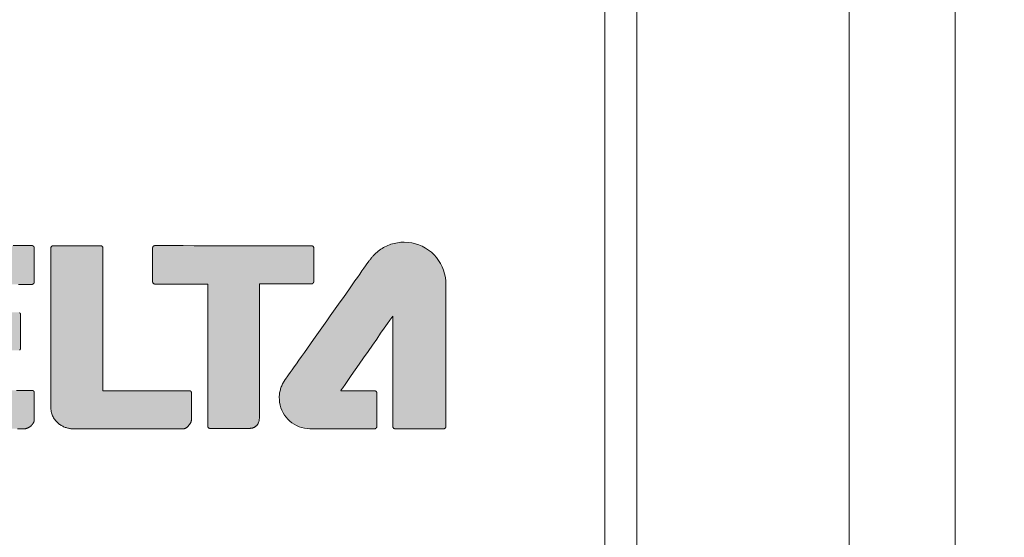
# Model space of a CAD drawing. Header units: millimetres. Extents: x 73 to 355, y 51 to 582.
# Tile 30 of 46: x 92.2 to 101.48, y 480.05 to 484.93. Entities that reach past the tile are written whole.
import ezdxf

# ---------------------------------------------------------------- set-up
doc = ezdxf.new("R2010")
doc.units = ezdxf.units.MM
doc.layers.add('DIM', color=7, linetype='Continuous')
doc.layers.add('PRINT', color=7, linetype='Continuous')
doc.styles.get("Standard").update_dxf_attribs({"font": 'txt.shx'})
doc.dimstyles.new('ISO-25', dxfattribs={"dimtxt": 5, "dimasz": 5, "dimexe": 1, "dimexo": 1, "dimgap": 1, "dimtad": 0, "dimdsep": 46, "dimtxsty": 'Standard', "dimcen": 1, "dimadec": 0, "dimazin": 0, "dimtfac": 1, "dimtmove": 0, "dimatfit": 3, "dimfxl": 0, "dimarcsym": 0})

# ---------------------------------------------------------------- blocks, each defined once
blk = doc.blocks.new('*D4')
at = {"layer": 'Defpoints', "color": 0}
for p in [(101.0156, 494.0418), (116.0156, 494.0418), (101.0156, 379.0418)]:
    blk.add_point(p, dxfattribs=at)
at = {"layer": 'DIM', "color": 0, "lineweight": -2}
for p, q in [((102.0156, 494.0418), (117.0156, 494.0418)), ((116.0156, 489.0418), (116.0156, 442.5418)), ((116.0156, 384.0418), (116.0156, 430.5418)), ((102.0156, 379.0418), (117.0156, 379.0418))]:
    blk.add_line(p, q, dxfattribs=at)
at = {"layer": 'DIM', "color": 0}
for points in [[(115.1823, 489.0418), (116.8489, 489.0418), (116.0156, 494.0418)], [(115.1823, 384.0418), (116.8489, 384.0418), (116.0156, 379.0418)]]:
    blk.add_solid(points, dxfattribs=at)
at = {"layer": 'DIM', "color": 0, "lineweight": 0, "insert": (116.0156, 436.5418), "char_height": 5, "attachment_point": 5, "rotation": 90}
blk.add_mtext('115', dxfattribs=at)

msp = doc.modelspace()

# ---------------------------------------------------------------- hatches: boundary and pattern name
at = {"layer": 'PRINT', "lineweight": 0}
h = msp.add_hatch(color=256, dxfattribs=at)
h.dxf.hatch_style = 1
edge = h.paths.add_edge_path(flags=0)
edge.add_spline(control_points=[(87.0693, 482.9646), (87.1304, 482.9029), (87.1655, 482.815), (87.1659, 482.7044), (87.1659, 482.6415), (87.1541, 482.5719), (87.1283, 482.4985), (87.058, 482.5335), (86.979, 482.5536), (86.8952, 482.5536), (86.6045, 482.5536), (86.369, 482.3182), (86.369, 482.0278), (86.369, 481.9141), (86.4055, 481.809), (86.4669, 481.723), (86.2443, 481.573), (86.007, 481.4845), (85.8176, 481.4853), (85.8072, 481.4853), (85.7968, 481.4856), (85.7866, 481.4859), (85.642, 481.4936), (85.5534, 481.5458), (85.4939, 481.6105), (85.4347, 481.6754), (85.4072, 481.7586), (85.405, 481.82), (85.4047, 481.8268), (85.4047, 481.8326), (85.4047, 481.838), (85.4011, 482.0582), (85.5841, 482.379), (85.8567, 482.63), (86.127, 482.883), (86.4797, 483.0672), (86.7794, 483.0672), (86.7794, 483.0672), (86.7832, 483.0672), (86.7832, 483.0672), (86.9164, 483.0668), (87.0079, 483.026), (87.0693, 482.9646)], knot_values=[0, 0, 0, 0, 1, 1, 1, 2, 2, 2, 3, 3, 3, 4, 4, 4, 5, 5, 5, 6, 6, 6, 7, 7, 7, 8, 8, 8, 9, 9, 9, 10, 10, 10, 11, 11, 11, 12, 12, 12, 13, 13, 13, 14, 14, 14, 14], degree=3, periodic=0)
edge = h.paths.add_edge_path(flags=16)
edge.add_spline(control_points=[(86.8952, 481.5016), (86.7907, 481.5016), (86.6938, 481.5324), (86.612, 481.5848), (86.6099, 481.5834), (86.6079, 481.5817), (86.6058, 481.5803), (86.3516, 481.4039), (86.0745, 481.2907), (85.8176, 481.2898), (85.804, 481.2898), (85.7905, 481.29), (85.7772, 481.2907), (85.5865, 481.2991), (85.4411, 481.3764), (85.3489, 481.4792), (85.2563, 481.5821), (85.2142, 481.7047), (85.2097, 481.8116), (85.2093, 481.82), (85.2091, 481.8288), (85.2091, 481.838), (85.2124, 482.1538), (85.4282, 482.4952), (85.7235, 482.773), (86.0201, 483.0478), (86.4023, 483.2587), (86.7776, 483.2627), (86.7788, 483.2628), (86.7808, 483.2628), (86.7832, 483.2628), (86.9575, 483.2632), (87.1063, 483.2054), (87.2081, 483.1024), (87.3104, 482.9998), (87.3617, 482.8571), (87.3614, 482.7044), (87.3614, 482.5983), (87.3375, 482.4867), (87.2897, 482.3745), (87.3712, 482.2818), (87.421, 482.1608), (87.421, 482.0278), (87.421, 481.7373), (87.1857, 481.5016), (86.8952, 481.5016), (86.8952, 481.5016), (86.8952, 481.5016), (86.8952, 481.5016)], knot_values=[0, 0, 0, 0, 1, 1, 1, 2, 2, 2, 3, 3, 3, 4, 4, 4, 5, 5, 5, 6, 6, 6, 7, 7, 7, 8, 8, 8, 9, 9, 9, 10, 10, 10, 11, 11, 11, 12, 12, 12, 13, 13, 13, 14, 14, 14, 15, 15, 15, 16, 16, 16, 16], degree=3, periodic=0)
h.paths.add_polyline_path([(86.4664, 484.7671), (84.2181, 481.0713), (88.7036, 481.0713)])
edge = h.paths.add_edge_path()
edge.add_spline(control_points=[(95.8255, 482.8296), (96.0422, 482.8296), (96.2181, 482.6538), (96.2181, 482.437), (96.2181, 482.437), (96.2181, 481.0922), (96.2181, 481.0922), (96.2181, 481.0867), (96.2159, 481.0815), (96.212, 481.0775), (96.2081, 481.0736), (96.2027, 481.0713), (96.1972, 481.0713), (96.1972, 481.0713), (95.7398, 481.0713), (95.7398, 481.0713), (95.7342, 481.0713), (95.7289, 481.0736), (95.7249, 481.0774), (95.7211, 481.0815), (95.7188, 481.0868), (95.7188, 481.0922), (95.7188, 481.0922), (95.7187, 482.1357), (95.7187, 482.1357), (95.7187, 482.1357), (95.2275, 481.4293), (95.2275, 481.4293), (95.2275, 481.4293), (95.5469, 481.4293), (95.5469, 481.4293), (95.5524, 481.4293), (95.5577, 481.4271), (95.5617, 481.4232), (95.5656, 481.4192), (95.5676, 481.414), (95.5676, 481.4085), (95.5676, 481.4085), (95.5676, 481.0922), (95.5676, 481.0922), (95.5676, 481.0867), (95.5656, 481.0815), (95.5617, 481.0775), (95.5577, 481.0736), (95.5524, 481.0713), (95.5469, 481.0713), (95.5469, 481.0713), (94.9408, 481.0713), (94.9408, 481.0713), (94.7797, 481.0713), (94.6491, 481.202), (94.6491, 481.3633), (94.6491, 481.4256), (94.6686, 481.4835), (94.7019, 481.5309), (94.7023, 481.5314), (94.8778, 481.779), (95.0642, 482.0426), (95.2508, 482.3061), (95.4479, 482.5855), (95.4906, 482.6472), (95.515, 482.6827), (95.5473, 482.7166), (95.5731, 482.7377), (95.6413, 482.7951), (95.7293, 482.8296), (95.8255, 482.8296)], knot_values=[0, 0, 0, 0, 1, 1, 1, 2, 2, 2, 3, 3, 3, 4, 4, 4, 5, 5, 5, 6, 6, 6, 7, 7, 7, 8, 8, 8, 9, 9, 9, 10, 10, 10, 11, 11, 11, 12, 12, 12, 13, 13, 13, 14, 14, 14, 15, 15, 15, 16, 16, 16, 17, 17, 17, 18, 18, 18, 19, 19, 19, 20, 20, 20, 21, 21, 21, 22, 22, 22, 22], degree=3, periodic=0)
edge = h.paths.add_edge_path()
edge.add_spline(control_points=[(90.3745, 482.0437), (90.188, 482.3072), (89.9908, 482.5865), (89.9481, 482.6484), (89.9479, 482.6485), (89.9478, 482.6485), (89.9478, 482.6486), (89.9235, 482.684), (89.8913, 482.7177), (89.8654, 482.739), (89.7974, 482.7962), (89.7092, 482.8308), (89.6133, 482.8308), (89.3963, 482.8308), (89.2205, 482.655), (89.2205, 482.4381), (89.2205, 482.4381), (89.2205, 482.438), (89.2205, 482.438), (89.2205, 482.438), (89.2205, 482.438), (89.2205, 482.438), (89.2205, 482.438), (89.2205, 481.8398), (89.2205, 481.8398), (89.2205, 481.5283), (89.2205, 481.1923), (89.2205, 481.0934), (89.2205, 481.0878), (89.2228, 481.0825), (89.2267, 481.0785), (89.2305, 481.0748), (89.2359, 481.0725), (89.2414, 481.0725), (89.2414, 481.0725), (89.699, 481.0725), (89.699, 481.0725), (89.7044, 481.0725), (89.7098, 481.0748), (89.7137, 481.0785), (89.7176, 481.0825), (89.7199, 481.0878), (89.7199, 481.0934), (89.7199, 481.0934), (89.7199, 482.137), (89.7199, 482.137), (89.7199, 482.137), (90.2111, 481.4305), (90.2111, 481.4305), (90.2111, 481.4305), (89.8919, 481.4305), (89.8919, 481.4305), (89.8864, 481.4305), (89.881, 481.4282), (89.877, 481.4243), (89.8733, 481.4204), (89.8708, 481.415), (89.8708, 481.4096), (89.8708, 481.4096), (89.8708, 481.0934), (89.8708, 481.0934), (89.8708, 481.0878), (89.8733, 481.0826), (89.877, 481.0785), (89.8811, 481.0747), (89.8864, 481.0725), (89.8919, 481.0725), (89.8919, 481.0725), (90.4978, 481.0725), (90.4978, 481.0725), (90.6591, 481.0725), (90.7896, 481.2031), (90.7896, 481.3644), (90.7896, 481.4266), (90.77, 481.4846), (90.7367, 481.5319), (90.7363, 481.5325), (90.561, 481.7801), (90.3745, 482.0437), (90.3745, 482.0437), (90.3745, 482.0437), (90.3745, 482.0437)], knot_values=[0, 0, 0, 0, 1, 1, 1, 2, 2, 2, 3, 3, 3, 4, 4, 4, 5, 5, 5, 6, 6, 6, 7, 7, 7, 8, 8, 8, 9, 9, 9, 10, 10, 10, 11, 11, 11, 12, 12, 12, 13, 13, 13, 14, 14, 14, 15, 15, 15, 16, 16, 16, 17, 17, 17, 18, 18, 18, 19, 19, 19, 20, 20, 20, 21, 21, 21, 22, 22, 22, 23, 23, 23, 24, 24, 24, 25, 25, 25, 26, 26, 26, 27, 27, 27, 27], degree=3, periodic=0)
edge = h.paths.add_edge_path()
edge.add_spline(control_points=[(93.8231, 481.4086), (93.8231, 481.3429), (93.8231, 481.194), (93.8232, 481.1646), (93.8232, 481.1646), (93.8231, 481.1639), (93.8231, 481.1639), (93.8231, 481.1639), (93.8232, 481.1638), (93.8232, 481.1638), (93.8223, 481.146), (93.8142, 481.1251), (93.7988, 481.1049), (93.7833, 481.0855), (93.7652, 481.0721), (93.7428, 481.0713), (93.7428, 481.0713), (93.7421, 481.0713), (93.7421, 481.0713), (93.7421, 481.0713), (93.7416, 481.0713), (93.7416, 481.0713), (93.7416, 481.0713), (92.7043, 481.0713), (92.7043, 481.0713), (92.6655, 481.0715), (92.6138, 481.0859), (92.5717, 481.119), (92.53, 481.1517), (92.4973, 481.2035), (92.4973, 481.2792), (92.4973, 481.2792), (92.4973, 482.1021), (92.4973, 482.1021), (92.4973, 482.1021), (92.4973, 482.5954), (92.4973, 482.5954), (92.4973, 482.5954), (92.4973, 482.7749), (92.4973, 482.7749), (92.4973, 482.7864), (92.5068, 482.7958), (92.5182, 482.7958), (92.5182, 482.7958), (92.9668, 482.7958), (92.9668, 482.7958), (92.9723, 482.7958), (92.9775, 482.7935), (92.9815, 482.7896), (92.9854, 482.7857), (92.9877, 482.7804), (92.9877, 482.7748), (92.9877, 482.7748), (92.9877, 481.4294), (92.9877, 481.4294), (92.9877, 481.4294), (93.8024, 481.4294), (93.8024, 481.4294), (93.8078, 481.4294), (93.8131, 481.4273), (93.817, 481.4234), (93.821, 481.4194), (93.8231, 481.4142), (93.8231, 481.4086), (93.8231, 481.4086), (93.8231, 481.4086), (93.8231, 481.4086)], knot_values=[0, 0, 0, 0, 1, 1, 1, 2, 2, 2, 3, 3, 3, 4, 4, 4, 5, 5, 5, 6, 6, 6, 7, 7, 7, 8, 8, 8, 9, 9, 9, 10, 10, 10, 11, 11, 11, 12, 12, 12, 13, 13, 13, 14, 14, 14, 15, 15, 15, 16, 16, 16, 17, 17, 17, 18, 18, 18, 19, 19, 19, 20, 20, 20, 21, 21, 21, 22, 22, 22, 22], degree=3, periodic=0)
edge = h.paths.add_edge_path()
edge.add_spline(control_points=[(92.3408, 481.4124), (92.3408, 481.4179), (92.3386, 481.4234), (92.3347, 481.4272), (92.3308, 481.4311), (92.3254, 481.4333), (92.3199, 481.4333), (92.3199, 481.4333), (91.3867, 481.4333), (91.3867, 481.4333), (91.3867, 481.4333), (91.3867, 481.81), (91.3867, 481.81), (91.3867, 481.81), (92.1913, 481.81), (92.1913, 481.81), (92.197, 481.81), (92.2022, 481.8122), (92.2061, 481.8162), (92.2099, 481.82), (92.2121, 481.8253), (92.2121, 481.8308), (92.2121, 481.8308), (92.2121, 482.1482), (92.2121, 482.1482), (92.2121, 482.1538), (92.2099, 482.159), (92.2061, 482.1629), (92.2022, 482.1668), (92.197, 482.1691), (92.1913, 482.1691), (92.1913, 482.1691), (91.3896, 482.1691), (91.3896, 482.1691), (91.3896, 482.1691), (91.3896, 482.4321), (91.3896, 482.4321), (91.3896, 482.4321), (92.3199, 482.4321), (92.3199, 482.4321), (92.3256, 482.4321), (92.3308, 482.4343), (92.3347, 482.4383), (92.3386, 482.4422), (92.3408, 482.4474), (92.3408, 482.453), (92.3408, 482.453), (92.3408, 482.7761), (92.3408, 482.7761), (92.3408, 482.7818), (92.3386, 482.787), (92.3347, 482.7909), (92.3308, 482.7949), (92.3256, 482.797), (92.3199, 482.797), (92.3199, 482.797), (90.9019, 482.797), (90.9019, 482.797), (90.8964, 482.797), (90.8911, 482.7949), (90.8873, 482.7909), (90.8834, 482.787), (90.8811, 482.7816), (90.8811, 482.7761), (90.8811, 482.7761), (90.8811, 481.2732), (90.8811, 481.2732), (90.8809, 481.2099), (90.9129, 481.1595), (90.9561, 481.1249), (90.9993, 481.0901), (91.0534, 481.0716), (91.0972, 481.0713), (91.0972, 481.0713), (92.2473, 481.0713), (92.2473, 481.0713), (92.2712, 481.0718), (92.2935, 481.0839), (92.312, 481.101), (92.3213, 481.1093), (92.3278, 481.1185), (92.3325, 481.1266), (92.3349, 481.1305), (92.3365, 481.1342), (92.338, 481.1376), (92.3392, 481.1415), (92.3404, 481.1426), (92.3408, 481.1503), (92.3408, 481.1503), (92.3408, 481.1512), (92.3408, 481.1512), (92.3408, 481.1512), (92.3408, 481.4124), (92.3408, 481.4124), (92.3408, 481.4124), (92.3408, 481.4124), (92.3408, 481.4124)], knot_values=[0, 0, 0, 0, 1, 1, 1, 2, 2, 2, 3, 3, 3, 4, 4, 4, 5, 5, 5, 6, 6, 6, 7, 7, 7, 8, 8, 8, 9, 9, 9, 10, 10, 10, 11, 11, 11, 12, 12, 12, 13, 13, 13, 14, 14, 14, 15, 15, 15, 16, 16, 16, 17, 17, 17, 18, 18, 18, 19, 19, 19, 20, 20, 20, 21, 21, 21, 22, 22, 22, 23, 23, 23, 24, 24, 24, 25, 25, 25, 26, 26, 26, 27, 27, 27, 28, 28, 28, 29, 29, 29, 30, 30, 30, 31, 31, 31, 32, 32, 32, 32], degree=3, periodic=0)
edge = h.paths.add_edge_path()
edge.add_spline(control_points=[(94.9677, 482.4432), (94.9716, 482.4471), (94.9738, 482.4524), (94.9738, 482.4579), (94.9738, 482.4579), (94.9738, 482.7745), (94.9738, 482.7745), (94.9738, 482.786), (94.9644, 482.7953), (94.9529, 482.7953), (94.9529, 482.7953), (93.477, 482.797), (93.477, 482.797), (93.4717, 482.797), (93.4662, 482.7949), (93.4624, 482.7909), (93.4585, 482.7871), (93.4563, 482.7816), (93.4563, 482.7762), (93.4563, 482.7762), (93.4563, 482.4562), (93.4563, 482.4562), (93.4563, 482.4508), (93.4585, 482.4454), (93.4624, 482.4415), (93.4662, 482.4375), (93.4717, 482.4353), (93.477, 482.4353), (93.477, 482.4353), (93.9746, 482.4353), (93.9746, 482.4353), (93.9746, 482.4353), (93.9747, 481.0962), (93.9747, 481.0962), (93.9747, 481.0906), (93.9769, 481.0853), (93.9808, 481.0815), (93.9848, 481.0775), (93.9902, 481.0753), (93.9957, 481.0753), (94.0851, 481.0753), (94.3376, 481.0753), (94.3721, 481.0753), (94.3721, 481.0753), (94.3721, 481.0753), (94.3721, 481.0753), (94.3721, 481.0753), (94.3726, 481.0753), (94.3726, 481.0753), (94.3917, 481.0755), (94.4131, 481.082), (94.431, 481.0973), (94.4476, 481.1116), (94.4615, 481.1359), (94.4612, 481.1702), (94.4612, 481.1702), (94.4612, 482.4266), (94.4612, 482.4266), (94.4612, 482.4266), (94.4612, 482.437), (94.4612, 482.437), (94.4612, 482.437), (94.9529, 482.4371), (94.9529, 482.4371), (94.9585, 482.4371), (94.9638, 482.4393), (94.9677, 482.4432), (94.9677, 482.4432), (94.9677, 482.4432), (94.9677, 482.4432)], knot_values=[0, 0, 0, 0, 1, 1, 1, 2, 2, 2, 3, 3, 3, 4, 4, 4, 5, 5, 5, 6, 6, 6, 7, 7, 7, 8, 8, 8, 9, 9, 9, 10, 10, 10, 11, 11, 11, 12, 12, 12, 13, 13, 13, 14, 14, 14, 15, 15, 15, 16, 16, 16, 17, 17, 17, 18, 18, 18, 19, 19, 19, 20, 20, 20, 21, 21, 21, 22, 22, 22, 23, 23, 23, 23], degree=3, periodic=0)

# ---------------------------------------------------------------- linework, layer by layer
at = {"color": 7, "linetype": 'Continuous', "lineweight": 0}
for p, q in [((100.0156, 379.0418), (100.0156, 494.0418)), ((101.0156, 494.0418), (101.0156, 379.0418)), ((98.0156, 490.6418), (98.0156, 382.4418)), ((97.7156, 490.5418), (97.7156, 382.5418))]:
    msp.add_line(p, q, dxfattribs=at)
at = {"layer": 'PRINT', "lineweight": 0}
for points in [[(92.1912, 482.4321), (92.2424, 482.4321), (92.2822, 482.4321), (92.3086, 482.4321), (92.3197, 482.4321), (92.3207, 482.4321), (92.3217, 482.4322), (92.3226, 482.4323), (92.3235, 482.4324), (92.3244, 482.4326), (92.3253, 482.4328), (92.3262, 482.4331), (92.3271, 482.4333), (92.3279, 482.4337), (92.3288, 482.434), (92.3296, 482.4345), (92.3304, 482.4349), (92.3312, 482.4354), (92.3319, 482.4359), (92.3326, 482.4364), (92.3334, 482.437), (92.3341, 482.4377), (92.3347, 482.4383), (92.3354, 482.439), (92.336, 482.4397), (92.3365, 482.4404), (92.3371, 482.4411), (92.3376, 482.4419), (92.3381, 482.4427), (92.3385, 482.4435), (92.3389, 482.4443), (92.3393, 482.4451), (92.3396, 482.446), (92.3399, 482.4469), (92.3402, 482.4478), (92.3404, 482.4487), (92.3406, 482.4496), (92.3407, 482.4505), (92.3408, 482.4514), (92.3408, 482.4524), (92.3408, 482.4533), (92.3408, 482.4578), (92.3408, 482.4676), (92.3408, 482.482), (92.3408, 482.5002), (92.3408, 482.5216), (92.3408, 482.5455), (92.3408, 482.5712), (92.3408, 482.598), (92.3408, 482.6252), (92.3408, 482.6522), (92.3408, 482.6782), (92.3408, 482.7025), (92.3408, 482.7245), (92.3408, 482.7435), (92.3408, 482.7587), (92.3408, 482.7696), (92.3408, 482.7754), (92.3408, 482.7766), (92.3408, 482.7775), (92.3407, 482.7785), (92.3406, 482.7794), (92.3404, 482.7803), (92.3402, 482.7812), (92.34, 482.7821), (92.3397, 482.783), (92.3394, 482.7838), (92.339, 482.7847), (92.3386, 482.7855), (92.3382, 482.7863), (92.3377, 482.7871), (92.3372, 482.7879), (92.3367, 482.7886), (92.3361, 482.7894), (92.3355, 482.7901), (92.3349, 482.7907), (92.3342, 482.7914), (92.3335, 482.792), (92.3328, 482.7926), (92.3321, 482.7932), (92.3313, 482.7937), (92.3306, 482.7942), (92.3298, 482.7946), (92.3289, 482.795), (92.3281, 482.7954), (92.3273, 482.7957), (92.3264, 482.796), (92.3255, 482.7963), (92.3246, 482.7965), (92.3237, 482.7967), (92.3228, 482.7968), (92.3219, 482.7969), (92.3209, 482.797), (92.32, 482.797), (92.3085, 482.797), (92.2731, 482.797), (92.2166, 482.797), (92.1421, 482.797)], [(92.2035, 481.8139), (92.2042, 481.8145), (92.2049, 481.8151), (92.2056, 481.8157), (92.2063, 481.8164), (92.2069, 481.8171), (92.2075, 481.8177), (92.208, 481.8185), (92.2086, 481.8192), (92.2091, 481.82), (92.2095, 481.8207), (92.2099, 481.8215), (92.2103, 481.8224), (92.2107, 481.8232), (92.211, 481.8241), (92.2113, 481.8249), (92.2115, 481.8258), (92.2117, 481.8267), (92.2119, 481.8276), (92.212, 481.8285), (92.2121, 481.8295), (92.2121, 481.8304), (92.2121, 481.8317), (92.2121, 481.8375), (92.2121, 481.8483), (92.2121, 481.8634), (92.2121, 481.8822), (92.2121, 481.9039), (92.2121, 481.9278), (92.2121, 481.9534), (92.2121, 481.9799), (92.2121, 482.0067), (92.2121, 482.033), (92.2121, 482.0582), (92.2121, 482.0816), (92.2121, 482.1025), (92.2121, 482.1203), (92.2121, 482.1343), (92.2121, 482.1438), (92.2121, 482.1481), (92.2121, 482.1489), (92.2121, 482.1499), (92.212, 482.1508), (92.2118, 482.1517), (92.2117, 482.1526), (92.2115, 482.1535), (92.2112, 482.1544), (92.2109, 482.1552), (92.2106, 482.1561), (92.2102, 482.1569), (92.2098, 482.1577), (92.2094, 482.1585), (92.2089, 482.1593), (92.2084, 482.1601), (92.2079, 482.1608), (92.2073, 482.1615), (92.2067, 482.1622), (92.2061, 482.1629), (92.2054, 482.1635), (92.2047, 482.1641), (92.204, 482.1647), (92.2033, 482.1653)], [(92.184, 481.0713), (92.2232, 481.0713), (92.2443, 481.0713), (92.2492, 481.0714), (92.2532, 481.0717), (92.2572, 481.0722), (92.2611, 481.0729), (92.265, 481.0738), (92.2689, 481.0749), (92.2727, 481.0761), (92.2764, 481.0776), (92.2802, 481.0792), (92.2838, 481.081), (92.2874, 481.0829), (92.291, 481.085), (92.2945, 481.0872), (92.2979, 481.0896), (92.3013, 481.092), (92.3046, 481.0946), (92.3078, 481.0973), (92.311, 481.1001), (92.3131, 481.102), (92.3146, 481.1034), (92.316, 481.1048), (92.3174, 481.1063), (92.3188, 481.1077), (92.3201, 481.1092), (92.3214, 481.1106), (92.3226, 481.1121), (92.3237, 481.1136), (92.3249, 481.115), (92.326, 481.1165), (92.327, 481.1179), (92.328, 481.1194), (92.3289, 481.1208), (92.3299, 481.1223), (92.3307, 481.1237), (92.3316, 481.1251), (92.3324, 481.1264), (92.3328, 481.1272), (92.3332, 481.1278), (92.3336, 481.1285), (92.3339, 481.1291), (92.3343, 481.1298), (92.3346, 481.1304), (92.3349, 481.131), (92.3353, 481.1317), (92.3356, 481.1323), (92.3359, 481.1329), (92.3362, 481.1335), (92.3364, 481.1341), (92.3367, 481.1348), (92.337, 481.1353), (92.3372, 481.1359), (92.3375, 481.1365), (92.3377, 481.1371), (92.338, 481.1377), (92.3382, 481.1383), (92.3384, 481.1389), (92.3386, 481.1395), (92.3388, 481.14), (92.339, 481.1405), (92.3392, 481.141), (92.3394, 481.1416), (92.3396, 481.1421), (92.3398, 481.1427), (92.3399, 481.1433), (92.3401, 481.1439), (92.3402, 481.1446), (92.3404, 481.1454), (92.3405, 481.1463), (92.3406, 481.1472), (92.3407, 481.1483), (92.3408, 481.1494), (92.3408, 481.1503), (92.3408, 481.1503), (92.3408, 481.1503), (92.3408, 481.1503), (92.3408, 481.1504), (92.3408, 481.1505), (92.3408, 481.1505), (92.3408, 481.1506), (92.3408, 481.1507), (92.3408, 481.1508), (92.3408, 481.1509), (92.3408, 481.1509), (92.3408, 481.151), (92.3408, 481.1511), (92.3408, 481.1511), (92.3408, 481.1512), (92.3408, 481.1512), (92.3408, 481.1512), (92.3408, 481.152), (92.3408, 481.1569), (92.3408, 481.1659), (92.3408, 481.1785), (92.3408, 481.194), (92.3408, 481.2119), (92.3408, 481.2317), (92.3408, 481.2528), (92.3408, 481.2746), (92.3408, 481.2966), (92.3408, 481.3182), (92.3408, 481.3389), (92.3408, 481.3581), (92.3408, 481.3753), (92.3408, 481.3898), (92.3408, 481.4012), (92.3408, 481.4089), (92.3408, 481.4123), (92.3408, 481.4124), (92.3408, 481.4124), (92.3408, 481.4124), (92.3408, 481.4124), (92.3408, 481.4124), (92.3408, 481.4124), (92.3408, 481.4124), (92.3408, 481.4124), (92.3408, 481.4124), (92.3408, 481.4124), (92.3408, 481.4124), (92.3408, 481.4124), (92.3408, 481.4124), (92.3408, 481.4124), (92.3408, 481.4124), (92.3408, 481.4124), (92.3408, 481.4124), (92.3408, 481.4124), (92.3408, 481.4133), (92.3408, 481.4143), (92.3407, 481.4152), (92.3405, 481.4161), (92.3403, 481.417), (92.3401, 481.4179), (92.3398, 481.4188), (92.3395, 481.4197), (92.3392, 481.4205), (92.3388, 481.4214), (92.3384, 481.4222), (92.3379, 481.423), (92.3374, 481.4238), (92.3369, 481.4245), (92.3364, 481.4253), (92.3358, 481.426), (92.3352, 481.4267), (92.3345, 481.4273), (92.3339, 481.4279), (92.3332, 481.4285), (92.3324, 481.4291), (92.3317, 481.4297), (92.3309, 481.4302), (92.3301, 481.4306), (92.3293, 481.4311), (92.3285, 481.4315), (92.3276, 481.4318), (92.3268, 481.4322), (92.3259, 481.4324), (92.325, 481.4327), (92.3241, 481.4329), (92.3232, 481.4331), (92.3223, 481.4332), (92.3214, 481.4333), (92.3205, 481.4333), (92.3183, 481.4333), (92.3026, 481.4333), (92.2721, 481.4333), (92.2288, 481.4333), (92.1746, 481.4333)]]:
    msp.add_lwpolyline(points, dxfattribs=at)
for points in [[(93.8231, 481.4086), (93.8231, 481.3967), (93.8231, 481.3834), (93.8231, 481.3689), (93.8231, 481.3536), (93.8231, 481.3375), (93.8231, 481.3209), (93.8231, 481.304), (93.8231, 481.2871), (93.8231, 481.2703), (93.8231, 481.254), (93.8231, 481.2382), (93.8231, 481.2232), (93.8231, 481.2093), (93.8231, 481.1967), (93.8231, 481.1855), (93.8231, 481.176), (93.8231, 481.1685), (93.8231, 481.1646), (93.8231, 481.1646), (93.8231, 481.1646), (93.8231, 481.1645), (93.8231, 481.1645), (93.8231, 481.1644), (93.8231, 481.1644), (93.8231, 481.1643), (93.8231, 481.1643), (93.8231, 481.1642), (93.8231, 481.1642), (93.8231, 481.1641), (93.8231, 481.1641), (93.8231, 481.164), (93.8231, 481.164), (93.8231, 481.1639), (93.8231, 481.1639), (93.8231, 481.1639), (93.8231, 481.1639), (93.8231, 481.1639), (93.8231, 481.1639), (93.8231, 481.1639), (93.8231, 481.1639), (93.8231, 481.1639), (93.8231, 481.1639), (93.8231, 481.1639), (93.8231, 481.1639), (93.8231, 481.1639), (93.8231, 481.1638), (93.8231, 481.1638), (93.8231, 481.1638), (93.8231, 481.1638), (93.8231, 481.1638), (93.8231, 481.1638), (93.8231, 481.1638), (93.8231, 481.1638), (93.8229, 481.1609), (93.8226, 481.1578), (93.8221, 481.1546), (93.8215, 481.1514), (93.8207, 481.1482), (93.8198, 481.1449), (93.8188, 481.1416), (93.8176, 481.1382), (93.8162, 481.1348), (93.8148, 481.1314), (93.8132, 481.128), (93.8114, 481.1246), (93.8096, 481.1212), (93.8075, 481.1177), (93.8054, 481.1142), (93.8031, 481.1108), (93.8007, 481.1074), (93.7981, 481.104), (93.7954, 481.1008), (93.7927, 481.0977), (93.7899, 481.0948), (93.7871, 481.092), (93.7842, 481.0893), (93.7812, 481.0868), (93.7782, 481.0845), (93.7752, 481.0823), (93.772, 481.0803), (93.7688, 481.0785), (93.7655, 481.0768), (93.7622, 481.0754), (93.7588, 481.0742), (93.7553, 481.0732), (93.7517, 481.0723), (93.7481, 481.0718), (93.7443, 481.0714), (93.7428, 481.0713), (93.7428, 481.0713), (93.7427, 481.0713), (93.7427, 481.0713), (93.7427, 481.0713), (93.7426, 481.0713), (93.7426, 481.0713), (93.7425, 481.0713), (93.7424, 481.0713), (93.7424, 481.0713), (93.7423, 481.0713), (93.7423, 481.0713), (93.7422, 481.0713), (93.7422, 481.0713), (93.7421, 481.0713), (93.7421, 481.0713), (93.7421, 481.0713), (93.7421, 481.0713), (93.7421, 481.0713), (93.7421, 481.0713), (93.742, 481.0713), (93.742, 481.0713), (93.742, 481.0713), (93.7419, 481.0713), (93.7419, 481.0713), (93.7419, 481.0713), (93.7418, 481.0713), (93.7418, 481.0713), (93.7417, 481.0713), (93.7417, 481.0713), (93.7416, 481.0713), (93.7416, 481.0713), (93.7416, 481.0713), (93.7416, 481.0713), (93.7416, 481.0713), (93.741, 481.0713), (93.7273, 481.0713), (93.6963, 481.0713), (93.6505, 481.0713), (93.592, 481.0713), (93.5232, 481.0713), (93.4462, 481.0713), (93.3633, 481.0713), (93.2768, 481.0713), (93.1889, 481.0713), (93.1019, 481.0713), (93.018, 481.0713), (92.9395, 481.0713), (92.8686, 481.0713), (92.8076, 481.0713), (92.7587, 481.0713), (92.7242, 481.0713), (92.7063, 481.0713), (92.7007, 481.0714), (92.6938, 481.0717), (92.6868, 481.0723), (92.6796, 481.0732), (92.6722, 481.0744), (92.6647, 481.0758), (92.657, 481.0776), (92.6493, 481.0797), (92.6415, 481.0821), (92.6337, 481.0848), (92.6259, 481.0878), (92.618, 481.0911), (92.6102, 481.0948), (92.6025, 481.0988), (92.5949, 481.1031), (92.5873, 481.1078), (92.5799, 481.1129), (92.5727, 481.1182), (92.5657, 481.1239), (92.5588, 481.13), (92.5522, 481.1364), (92.5459, 481.1432), (92.5398, 481.1504), (92.534, 481.158), (92.5286, 481.166), (92.5235, 481.1744), (92.5188, 481.1832), (92.5144, 481.1924), (92.5105, 481.202), (92.5071, 481.2121), (92.5041, 481.2226), (92.5016, 481.2335), (92.4997, 481.2448), (92.4983, 481.2566), (92.4975, 481.2689), (92.4973, 481.2795), (92.4973, 481.2898), (92.4973, 481.3137), (92.4973, 481.3496), (92.4973, 481.3955), (92.4973, 481.4498), (92.4973, 481.5106), (92.4973, 481.5762), (92.4973, 481.6447), (92.4973, 481.7144), (92.4973, 481.7835), (92.4973, 481.8502), (92.4973, 481.9127), (92.4973, 481.9693), (92.4973, 482.0181), (92.4973, 482.0574), (92.4973, 482.0853), (92.4973, 482.1001), (92.4973, 482.1032), (92.4973, 482.1121), (92.4973, 482.1289), (92.4973, 482.1524), (92.4973, 482.1816), (92.4973, 482.2156), (92.4973, 482.253), (92.4973, 482.293), (92.4973, 482.3345), (92.4973, 482.3762), (92.4973, 482.4173), (92.4973, 482.4566), (92.4973, 482.4931), (92.4973, 482.5257), (92.4973, 482.5532), (92.4973, 482.5747), (92.4973, 482.5891), (92.4973, 482.5952), (92.4973, 482.5965), (92.4973, 482.6007), (92.4973, 482.6076), (92.4973, 482.6169), (92.4973, 482.6281), (92.4973, 482.6409), (92.4973, 482.6549), (92.4973, 482.6696), (92.4973, 482.6848), (92.4973, 482.7), (92.4973, 482.7148), (92.4973, 482.7288), (92.4973, 482.7416), (92.4973, 482.7529), (92.4973, 482.7623), (92.4973, 482.7693), (92.4973, 482.7737), (92.4973, 482.7752), (92.4974, 482.7771), (92.4977, 482.779), (92.4982, 482.7808), (92.4988, 482.7825), (92.4995, 482.7842), (92.5004, 482.7858), (92.5015, 482.7873), (92.5026, 482.7887), (92.5039, 482.79), (92.5053, 482.7912), (92.5067, 482.7923), (92.5083, 482.7932), (92.5099, 482.794), (92.5117, 482.7947), (92.5134, 482.7952), (92.5153, 482.7955), (92.5172, 482.7957), (92.5191, 482.7958), (92.5268, 482.7958), (92.5418, 482.7958), (92.5629, 482.7958), (92.5893, 482.7958), (92.62, 482.7958), (92.6539, 482.7958), (92.6902, 482.7958), (92.7278, 482.7958), (92.7658, 482.7958), (92.8032, 482.7958), (92.8391, 482.7958), (92.8724, 482.7958), (92.9022, 482.7958), (92.9274, 482.7958), (92.9473, 482.7958), (92.9606, 482.7958), (92.9666, 482.7958), (92.9675, 482.7957), (92.9685, 482.7957), (92.9694, 482.7956), (92.9703, 482.7955), (92.9712, 482.7953), (92.9721, 482.7951), (92.973, 482.7948), (92.9738, 482.7945), (92.9747, 482.7942), (92.9755, 482.7938), (92.9763, 482.7934), (92.9771, 482.7929), (92.9779, 482.7925), (92.9787, 482.7919), (92.9794, 482.7914), (92.9802, 482.7908), (92.9809, 482.7902), (92.9816, 482.7896), (92.9822, 482.7889), (92.9828, 482.7882), (92.9834, 482.7874), (92.9839, 482.7867), (92.9845, 482.7859), (92.9849, 482.7851), (92.9854, 482.7843), (92.9858, 482.7835), (92.9862, 482.7826), (92.9865, 482.7818), (92.9868, 482.7809), (92.9871, 482.78), (92.9873, 482.7791), (92.9875, 482.7782), (92.9876, 482.7773), (92.9877, 482.7763), (92.9877, 482.7754), (92.9877, 482.7727), (92.9877, 482.7506), (92.9877, 482.7067), (92.9877, 482.6441), (92.9877, 482.5656), (92.9877, 482.4742), (92.9877, 482.3727), (92.9877, 482.2641), (92.9877, 482.1514), (92.9877, 482.0374), (92.9877, 481.925), (92.9877, 481.8173), (92.9877, 481.717), (92.9877, 481.6272), (92.9877, 481.5507), (92.9877, 481.4904), (92.9877, 481.4494), (92.9877, 481.4304), (92.9917, 481.4294), (93.0095, 481.4294), (93.0398, 481.4294), (93.081, 481.4294), (93.1312, 481.4294), (93.1887, 481.4294), (93.2517, 481.4294), (93.3185, 481.4294), (93.3872, 481.4294), (93.4561, 481.4294), (93.5234, 481.4294), (93.5874, 481.4294), (93.6463, 481.4294), (93.6984, 481.4294), (93.7418, 481.4294), (93.7747, 481.4294), (93.7955, 481.4294), (93.8024, 481.4294), (93.8034, 481.4294), (93.8043, 481.4294), (93.8052, 481.4293), (93.8061, 481.4291), (93.807, 481.4289), (93.8079, 481.4287), (93.8087, 481.4284), (93.8096, 481.4281), (93.8104, 481.4278), (93.8113, 481.4274), (93.8121, 481.427), (93.8129, 481.4266), (93.8137, 481.4261), (93.8144, 481.4256), (93.8152, 481.425), (93.8159, 481.4244), (93.8166, 481.4238), (93.8172, 481.4231), (93.8179, 481.4224), (93.8185, 481.4217), (93.8191, 481.421), (93.8196, 481.4202), (93.8201, 481.4195), (93.8206, 481.4187), (93.821, 481.4178), (93.8214, 481.417), (93.8217, 481.4162), (93.822, 481.4153), (93.8223, 481.4144), (93.8225, 481.4135), (93.8227, 481.4126), (93.8229, 481.4117), (93.823, 481.4108), (93.823, 481.4098), (93.8231, 481.4089), (93.8231, 481.4086), (93.8231, 481.4086), (93.8231, 481.4086), (93.8231, 481.4086), (93.8231, 481.4086), (93.8231, 481.4086), (93.8231, 481.4086), (93.8231, 481.4086), (93.8231, 481.4086), (93.8231, 481.4086), (93.8231, 481.4086), (93.8231, 481.4086), (93.8231, 481.4086), (93.8231, 481.4086), (93.8231, 481.4086), (93.8231, 481.4086), (93.8231, 481.4086)], [(94.9677, 482.4432), (94.9684, 482.4439), (94.969, 482.4446), (94.9696, 482.4453), (94.9701, 482.4461), (94.9706, 482.4468), (94.9711, 482.4476), (94.9715, 482.4484), (94.9719, 482.4493), (94.9723, 482.4501), (94.9726, 482.451), (94.9729, 482.4518), (94.9731, 482.4527), (94.9733, 482.4536), (94.9735, 482.4545), (94.9736, 482.4554), (94.9737, 482.4564), (94.9738, 482.4573), (94.9738, 482.4582), (94.9738, 482.4628), (94.9738, 482.4726), (94.9738, 482.4869), (94.9738, 482.505), (94.9738, 482.5262), (94.9738, 482.5498), (94.9738, 482.5752), (94.9738, 482.6016), (94.9738, 482.6285), (94.9738, 482.6549), (94.9738, 482.6804), (94.9738, 482.7042), (94.9738, 482.7257), (94.9738, 482.7441), (94.9738, 482.7587), (94.9738, 482.7689), (94.9738, 482.774), (94.9737, 482.7757), (94.9735, 482.7776), (94.9732, 482.7794), (94.9727, 482.7812), (94.972, 482.7829), (94.9712, 482.7846), (94.9702, 482.7861), (94.9692, 482.7876), (94.968, 482.7889), (94.9667, 482.7902), (94.9652, 482.7913), (94.9637, 482.7923), (94.9621, 482.7932), (94.9605, 482.7939), (94.9587, 482.7945), (94.9569, 482.795), (94.955, 482.7952), (94.9531, 482.7953), (94.9415, 482.7953), (94.9049, 482.7954), (94.8461, 482.7955), (94.7683, 482.7955), (94.6748, 482.7957), (94.5687, 482.7958), (94.4532, 482.7959), (94.3315, 482.796), (94.2068, 482.7962), (94.0824, 482.7963), (93.9613, 482.7965), (93.8468, 482.7966), (93.7422, 482.7967), (93.6505, 482.7968), (93.575, 482.7969), (93.519, 482.797), (93.4854, 482.797), (93.4768, 482.797), (93.4759, 482.797), (93.475, 482.7969), (93.4741, 482.7968), (93.4732, 482.7967), (93.4724, 482.7965), (93.4715, 482.7962), (93.4706, 482.796), (93.4697, 482.7957), (93.4689, 482.7953), (93.468, 482.7949), (93.4672, 482.7945), (93.4664, 482.7941), (93.4656, 482.7936), (93.4648, 482.793), (93.4641, 482.7925), (93.4634, 482.7919), (93.4627, 482.7912), (93.4621, 482.7906), (93.4614, 482.7899), (93.4608, 482.7892), (93.4603, 482.7884), (93.4598, 482.7877), (93.4593, 482.7869), (93.4588, 482.7861), (93.4584, 482.7853), (93.458, 482.7844), (93.4577, 482.7836), (93.4574, 482.7827), (93.4571, 482.7818), (93.4569, 482.7809), (93.4567, 482.78), (93.4565, 482.7791), (93.4564, 482.7782), (93.4564, 482.7773), (93.4563, 482.7763), (93.4563, 482.7742), (93.4563, 482.7667), (93.4563, 482.7543), (93.4563, 482.7378), (93.4563, 482.7178), (93.4563, 482.695), (93.4563, 482.6701), (93.4563, 482.6438), (93.4563, 482.6168), (93.4563, 482.5898), (93.4563, 482.5634), (93.4563, 482.5385), (93.4563, 482.5156), (93.4563, 482.4954), (93.4563, 482.4787), (93.4563, 482.4662), (93.4563, 482.4585), (93.4563, 482.4561), (93.4564, 482.4552), (93.4564, 482.4543), (93.4565, 482.4534), (93.4567, 482.4525), (93.4569, 482.4516), (93.4571, 482.4507), (93.4574, 482.4498), (93.4577, 482.4489), (93.458, 482.4481), (93.4584, 482.4472), (93.4588, 482.4464), (93.4593, 482.4456), (93.4597, 482.4448), (93.4603, 482.444), (93.4608, 482.4433), (93.4614, 482.4426), (93.462, 482.4418), (93.4627, 482.4412), (93.4634, 482.4405), (93.4641, 482.4399), (93.4648, 482.4394), (93.4656, 482.4388), (93.4664, 482.4383), (93.4672, 482.4379), (93.468, 482.4374), (93.4688, 482.4371), (93.4697, 482.4367), (93.4705, 482.4364), (93.4714, 482.4361), (93.4723, 482.4359), (93.4732, 482.4357), (93.4741, 482.4355), (93.475, 482.4354), (93.4759, 482.4353), (93.4768, 482.4353), (93.4796, 482.4353), (93.4905, 482.4353), (93.5091, 482.4353), (93.5343, 482.4353), (93.565, 482.4353), (93.6001, 482.4353), (93.6386, 482.4353), (93.6793, 482.4353), (93.7212, 482.4353), (93.7633, 482.4353), (93.8044, 482.4353), (93.8434, 482.4353), (93.8794, 482.4353), (93.9111, 482.4353), (93.9376, 482.4353), (93.9577, 482.4353), (93.9704, 482.4353), (93.9746, 482.4353), (93.9746, 482.4219), (93.9746, 482.3858), (93.9746, 482.3301), (93.9746, 482.2575), (93.9746, 482.171), (93.9746, 482.0734), (93.9746, 481.9677), (93.9747, 481.8568), (93.9747, 481.7435), (93.9747, 481.6308), (93.9747, 481.5216), (93.9747, 481.4188), (93.9747, 481.3252), (93.9747, 481.2438), (93.9747, 481.1774), (93.9747, 481.129), (93.9747, 481.1015), (93.9747, 481.0959), (93.9748, 481.0949), (93.9749, 481.094), (93.975, 481.0931), (93.9751, 481.0922), (93.9753, 481.0913), (93.9756, 481.0904), (93.9758, 481.0895), (93.9761, 481.0886), (93.9765, 481.0878), (93.9769, 481.0869), (93.9773, 481.0861), (93.9778, 481.0853), (93.9783, 481.0846), (93.9788, 481.0838), (93.9794, 481.0831), (93.98, 481.0824), (93.9806, 481.0817), (93.9813, 481.081), (93.982, 481.0804), (93.9827, 481.0798), (93.9834, 481.0792), (93.9842, 481.0787), (93.985, 481.0782), (93.9858, 481.0778), (93.9867, 481.0774), (93.9875, 481.077), (93.9884, 481.0766), (93.9892, 481.0763), (93.9901, 481.0761), (93.991, 481.0758), (93.9919, 481.0756), (93.9928, 481.0755), (93.9938, 481.0754), (93.9947, 481.0753), (93.9956, 481.0753), (94.0115, 481.0753), (94.0308, 481.0753), (94.0524, 481.0753), (94.0758, 481.0753), (94.1008, 481.0753), (94.1269, 481.0753), (94.1536, 481.0753), (94.1806, 481.0753), (94.2074, 481.0753), (94.2336, 481.0753), (94.2589, 481.0753), (94.2828, 481.0753), (94.3048, 481.0753), (94.3246, 481.0753), (94.3418, 481.0753), (94.356, 481.0753), (94.3667, 481.0753), (94.3721, 481.0753), (94.3721, 481.0753), (94.3721, 481.0753), (94.3721, 481.0753), (94.3721, 481.0753), (94.3721, 481.0753), (94.3721, 481.0753), (94.3721, 481.0753), (94.3721, 481.0753), (94.3721, 481.0753), (94.3721, 481.0753), (94.3721, 481.0753), (94.3721, 481.0753), (94.3721, 481.0753), (94.3721, 481.0753), (94.3721, 481.0753), (94.3721, 481.0753), (94.3721, 481.0753), (94.3721, 481.0753), (94.3721, 481.0753), (94.3721, 481.0753), (94.3722, 481.0753), (94.3722, 481.0753), (94.3722, 481.0753), (94.3723, 481.0753), (94.3723, 481.0753), (94.3724, 481.0753), (94.3724, 481.0753), (94.3724, 481.0753), (94.3725, 481.0753), (94.3725, 481.0753), (94.3726, 481.0753), (94.3726, 481.0753), (94.3726, 481.0753), (94.3726, 481.0753), (94.3726, 481.0753), (94.3755, 481.0754), (94.3787, 481.0756), (94.3821, 481.0759), (94.3854, 481.0764), (94.3888, 481.077), (94.3922, 481.0777), (94.3955, 481.0785), (94.3989, 481.0795), (94.4023, 481.0807), (94.4057, 481.082), (94.4091, 481.0834), (94.4124, 481.085), (94.4157, 481.0867), (94.419, 481.0886), (94.4222, 481.0906), (94.4254, 481.0929), (94.4285, 481.0952), (94.4315, 481.0977), (94.4343, 481.1003), (94.437, 481.103), (94.4396, 481.106), (94.4421, 481.1091), (94.4446, 481.1124), (94.4469, 481.1159), (94.4491, 481.1196), (94.4511, 481.1235), (94.453, 481.1276), (94.4548, 481.1319), (94.4563, 481.1364), (94.4577, 481.141), (94.4588, 481.1459), (94.4598, 481.1509), (94.4605, 481.1562), (94.461, 481.1616), (94.4612, 481.1672), (94.4612, 481.1729), (94.4612, 481.1951), (94.4612, 481.2373), (94.4612, 481.2968), (94.4612, 481.3709), (94.4612, 481.4569), (94.4612, 481.5521), (94.4612, 481.6537), (94.4612, 481.7591), (94.4612, 481.8655), (94.4612, 481.9701), (94.4612, 482.0703), (94.4612, 482.1634), (94.4612, 482.2466), (94.4612, 482.3171), (94.4612, 482.3724), (94.4612, 482.4096), (94.4612, 482.4261), (94.4612, 482.4267), (94.4612, 482.4269), (94.4612, 482.4273), (94.4612, 482.4279), (94.4612, 482.4285), (94.4612, 482.4292), (94.4612, 482.43), (94.4612, 482.4309), (94.4612, 482.4318), (94.4612, 482.4327), (94.4612, 482.4335), (94.4612, 482.4343), (94.4612, 482.4351), (94.4612, 482.4357), (94.4612, 482.4363), (94.4612, 482.4367), (94.4612, 482.4369), (94.4613, 482.437), (94.4666, 482.437), (94.4801, 482.437), (94.5009, 482.437), (94.5278, 482.437), (94.5598, 482.437), (94.5957, 482.437), (94.6346, 482.4371), (94.6754, 482.4371), (94.717, 482.4371), (94.7584, 482.4371), (94.7984, 482.4371), (94.836, 482.4371), (94.8702, 482.4371), (94.8999, 482.4371), (94.924, 482.4371), (94.9415, 482.4371), (94.9512, 482.4371), (94.9533, 482.4371), (94.9542, 482.4372), (94.9552, 482.4372), (94.9561, 482.4374), (94.957, 482.4375), (94.9579, 482.4377), (94.9588, 482.438), (94.9597, 482.4382), (94.9606, 482.4385), (94.9614, 482.4389), (94.9622, 482.4393), (94.9631, 482.4397), (94.9639, 482.4402), (94.9646, 482.4407), (94.9654, 482.4412), (94.9661, 482.4418), (94.9668, 482.4424), (94.9675, 482.443), (94.9677, 482.4432), (94.9677, 482.4432), (94.9677, 482.4432), (94.9677, 482.4432), (94.9677, 482.4432), (94.9677, 482.4432), (94.9677, 482.4432), (94.9677, 482.4432), (94.9677, 482.4432), (94.9677, 482.4432), (94.9677, 482.4432), (94.9677, 482.4432), (94.9677, 482.4432), (94.9677, 482.4432), (94.9677, 482.4432), (94.9677, 482.4432), (94.9677, 482.4432)], [(95.8255, 482.8296), (95.8619, 482.8279), (95.8973, 482.823), (95.9316, 482.815), (95.9648, 482.8041), (95.9965, 482.7904), (96.0267, 482.7741), (96.0553, 482.7553), (96.0821, 482.7341), (96.1069, 482.7107), (96.1296, 482.6853), (96.15, 482.6579), (96.1681, 482.6288), (96.1836, 482.5981), (96.1964, 482.5659), (96.2064, 482.5324), (96.2134, 482.4977), (96.2173, 482.4619), (96.2181, 482.4357), (96.2181, 482.4157), (96.2181, 482.3737), (96.2181, 482.3127), (96.2181, 482.2356), (96.2181, 482.1452), (96.2181, 482.0446), (96.2181, 481.9366), (96.2181, 481.8242), (96.2181, 481.7102), (96.2181, 481.5976), (96.2181, 481.4894), (96.2181, 481.3883), (96.2181, 481.2975), (96.2181, 481.2196), (96.2181, 481.1578), (96.2181, 481.1149), (96.2181, 481.0938), (96.2181, 481.0916), (96.218, 481.0906), (96.2179, 481.0897), (96.2178, 481.0888), (96.2177, 481.0879), (96.2174, 481.087), (96.2172, 481.0862), (96.2169, 481.0853), (96.2166, 481.0844), (96.2162, 481.0836), (96.2158, 481.0828), (96.2154, 481.082), (96.2149, 481.0812), (96.2144, 481.0804), (96.2139, 481.0797), (96.2133, 481.0789), (96.2127, 481.0782), (96.212, 481.0775), (96.2113, 481.0769), (96.2106, 481.0763), (96.2099, 481.0757), (96.2092, 481.0751), (96.2084, 481.0746), (96.2076, 481.0741), (96.2068, 481.0737), (96.2059, 481.0733), (96.2051, 481.0729), (96.2042, 481.0726), (96.2034, 481.0723), (96.2025, 481.072), (96.2016, 481.0718), (96.2006, 481.0716), (96.1997, 481.0715), (96.1988, 481.0714), (96.1979, 481.0714), (96.1968, 481.0713), (96.1904, 481.0713), (96.1764, 481.0713), (96.156, 481.0713), (96.1299, 481.0713), (96.0994, 481.0713), (96.0653, 481.0713), (96.0287, 481.0713), (95.9905, 481.0713), (95.9517, 481.0713), (95.9134, 481.0713), (95.8765, 481.0713), (95.842, 481.0713), (95.8109, 481.0713), (95.7842, 481.0713), (95.7629, 481.0713), (95.748, 481.0713), (95.7405, 481.0713), (95.7392, 481.0714), (95.7383, 481.0714), (95.7373, 481.0715), (95.7364, 481.0716), (95.7355, 481.0718), (95.7346, 481.072), (95.7337, 481.0722), (95.7328, 481.0725), (95.7319, 481.0728), (95.7311, 481.0732), (95.7303, 481.0736), (95.7294, 481.074), (95.7286, 481.0745), (95.7279, 481.075), (95.7271, 481.0755), (95.7264, 481.0761), (95.7257, 481.0767), (95.725, 481.0774), (95.7243, 481.078), (95.7237, 481.0788), (95.7231, 481.0795), (95.7226, 481.0803), (95.7221, 481.0811), (95.7216, 481.0819), (95.7212, 481.0827), (95.7208, 481.0835), (95.7204, 481.0843), (95.7201, 481.0852), (95.7198, 481.0861), (95.7195, 481.0869), (95.7193, 481.0878), (95.7191, 481.0887), (95.719, 481.0896), (95.7189, 481.0905), (95.7188, 481.0915), (95.7188, 481.0927), (95.7188, 481.1065), (95.7188, 481.1377), (95.7188, 481.1838), (95.7188, 481.2426), (95.7188, 481.3118), (95.7188, 481.3893), (95.7188, 481.4727), (95.7188, 481.5597), (95.7187, 481.6481), (95.7187, 481.7357), (95.7187, 481.8201), (95.7187, 481.8991), (95.7187, 481.9704), (95.7187, 482.0318), (95.7187, 482.081), (95.7187, 482.1157), (95.7187, 482.1337), (95.7173, 482.1337), (95.7081, 482.1205), (95.6911, 482.096), (95.6673, 482.0619), (95.638, 482.0197), (95.604, 481.9708), (95.5666, 481.917), (95.5267, 481.8596), (95.4854, 481.8002), (95.4438, 481.7404), (95.4029, 481.6816), (95.3639, 481.6255), (95.3277, 481.5735), (95.2955, 481.5272), (95.2684, 481.4881), (95.2473, 481.4577), (95.2333, 481.4377), (95.2276, 481.4294), (95.2297, 481.4293), (95.2374, 481.4293), (95.2499, 481.4293), (95.2666, 481.4293), (95.2867, 481.4293), (95.3096, 481.4293), (95.3345, 481.4293), (95.3608, 481.4293), (95.3878, 481.4293), (95.4148, 481.4293), (95.441, 481.4293), (95.4659, 481.4293), (95.4886, 481.4293), (95.5086, 481.4293), (95.5251, 481.4293), (95.5374, 481.4293), (95.5449, 481.4293), (95.547, 481.4293), (95.548, 481.4292), (95.5489, 481.4292), (95.5498, 481.4291), (95.5507, 481.4289), (95.5516, 481.4287), (95.5525, 481.4285), (95.5534, 481.4282), (95.5543, 481.4279), (95.5551, 481.4276), (95.556, 481.4272), (95.5568, 481.4268), (95.5576, 481.4263), (95.5584, 481.4258), (95.5592, 481.4253), (95.5599, 481.4247), (95.5606, 481.4241), (95.5613, 481.4235), (95.562, 481.4229), (95.5626, 481.4222), (95.5632, 481.4214), (95.5638, 481.4207), (95.5643, 481.4199), (95.5648, 481.4191), (95.5652, 481.4183), (95.5656, 481.4175), (95.566, 481.4167), (95.5663, 481.4159), (95.5666, 481.415), (95.5669, 481.4141), (95.5671, 481.4132), (95.5673, 481.4123), (95.5674, 481.4114), (95.5675, 481.4105), (95.5676, 481.4096), (95.5676, 481.4086), (95.5676, 481.4065), (95.5676, 481.3991), (95.5676, 481.3869), (95.5676, 481.3706), (95.5676, 481.3508), (95.5676, 481.3283), (95.5676, 481.3036), (95.5676, 481.2776), (95.5676, 481.2509), (95.5676, 481.2242), (95.5676, 481.1981), (95.5676, 481.1734), (95.5676, 481.1508), (95.5676, 481.1309), (95.5676, 481.1144), (95.5676, 481.102), (95.5676, 481.0943), (95.5676, 481.092), (95.5676, 481.0911), (95.5675, 481.0902), (95.5674, 481.0893), (95.5673, 481.0884), (95.5671, 481.0875), (95.5669, 481.0866), (95.5666, 481.0857), (95.5663, 481.0849), (95.566, 481.084), (95.5656, 481.0832), (95.5652, 481.0824), (95.5648, 481.0816), (95.5643, 481.0808), (95.5638, 481.08), (95.5632, 481.0793), (95.5626, 481.0786), (95.562, 481.0779), (95.5614, 481.0772), (95.5607, 481.0766), (95.5599, 481.076), (95.5592, 481.0754), (95.5584, 481.0749), (95.5576, 481.0744), (95.5568, 481.0739), (95.556, 481.0735), (95.5552, 481.0731), (95.5543, 481.0727), (95.5535, 481.0724), (95.5526, 481.0721), (95.5517, 481.0719), (95.5508, 481.0717), (95.5499, 481.0716), (95.5489, 481.0714), (95.548, 481.0714), (95.5471, 481.0713), (95.5435, 481.0713), (95.5298, 481.0713), (95.5068, 481.0713), (95.4759, 481.0713), (95.4382, 481.0713), (95.3952, 481.0713), (95.3482, 481.0713), (95.2985, 481.0713), (95.2473, 481.0713), (95.1961, 481.0713), (95.1461, 481.0713), (95.0986, 481.0713), (95.055, 481.0713), (95.0166, 481.0713), (94.9846, 481.0713), (94.9605, 481.0713), (94.9455, 481.0713), (94.9383, 481.0714), (94.9114, 481.0728), (94.8851, 481.0767), (94.8597, 481.0828), (94.8352, 481.0911), (94.8117, 481.1015), (94.7893, 481.1138), (94.7682, 481.1279), (94.7484, 481.1439), (94.7301, 481.1614), (94.7134, 481.1804), (94.6984, 481.2009), (94.6852, 481.2227), (94.6738, 481.2456), (94.6645, 481.2697), (94.6572, 481.2947), (94.6522, 481.3206), (94.6496, 481.3472), (94.6492, 481.3676), (94.6495, 481.3781), (94.6502, 481.3885), (94.6513, 481.3988), (94.6527, 481.409), (94.6544, 481.4191), (94.6565, 481.429), (94.659, 481.4388), (94.6617, 481.4485), (94.6648, 481.4581), (94.6682, 481.4675), (94.6719, 481.4767), (94.676, 481.4858), (94.6803, 481.4948), (94.6849, 481.5035), (94.6898, 481.5121), (94.6949, 481.5205), (94.7004, 481.5287), (94.7028, 481.5322), (94.7069, 481.5379), (94.714, 481.5479), (94.724, 481.562), (94.7367, 481.5799), (94.7519, 481.6013), (94.7694, 481.626), (94.7891, 481.6538), (94.8108, 481.6844), (94.8342, 481.7176), (94.8593, 481.753), (94.8859, 481.7906), (94.9137, 481.8299), (94.9426, 481.8707), (94.9725, 481.9129), (95.003, 481.9561), (95.0342, 482.0001), (95.0657, 482.0446), (95.0974, 482.0894), (95.1291, 482.1343), (95.1607, 482.179), (95.192, 482.2231), (95.2227, 482.2666), (95.2527, 482.3091), (95.2818, 482.3504), (95.3099, 482.3901), (95.3367, 482.4282), (95.3622, 482.4642), (95.386, 482.4981), (95.408, 482.5294), (95.4281, 482.558), (95.4461, 482.5835), (95.4618, 482.6058), (95.4749, 482.6247), (95.4854, 482.6397), (95.4921, 482.6494), (95.4964, 482.6554), (95.5008, 482.6613), (95.5053, 482.6672), (95.5099, 482.673), (95.5146, 482.6788), (95.5193, 482.6844), (95.5241, 482.6899), (95.529, 482.6953), (95.5339, 482.7006), (95.5387, 482.7057), (95.5436, 482.7107), (95.5484, 482.7155), (95.5532, 482.7201), (95.558, 482.7245), (95.5626, 482.7287), (95.5672, 482.7327), (95.5717, 482.7365), (95.581, 482.7442), (95.5931, 482.7534), (95.6054, 482.7622), (95.6182, 482.7704), (95.6312, 482.7782), (95.6446, 482.7855), (95.6583, 482.7923), (95.6722, 482.7985), (95.6865, 482.8043), (95.701, 482.8094), (95.7158, 482.8141), (95.7309, 482.8181), (95.7461, 482.8215), (95.7616, 482.8244), (95.7773, 482.8266), (95.7932, 482.8282), (95.8093, 482.8292)]]:
    msp.add_lwpolyline(points, close=True, dxfattribs=at)

# ---------------------------------------------------------------- dimensions: what is measured, and where the dimension line sits
at = {"layer": 'DIM', "lineweight": 0}
dim = msp.add_linear_dim(base=(116.0156, 494.0418), p1=(101.0156, 379.0418), p2=(101.0156, 494.0418), angle=90, dimstyle='ISO-25', dxfattribs=at)
dim.commit()
dim.dimension.update_dxf_attribs({"geometry": '*D4', "text_midpoint": (116.0156, 436.5418)})

doc.saveas('drawing.dxf')
